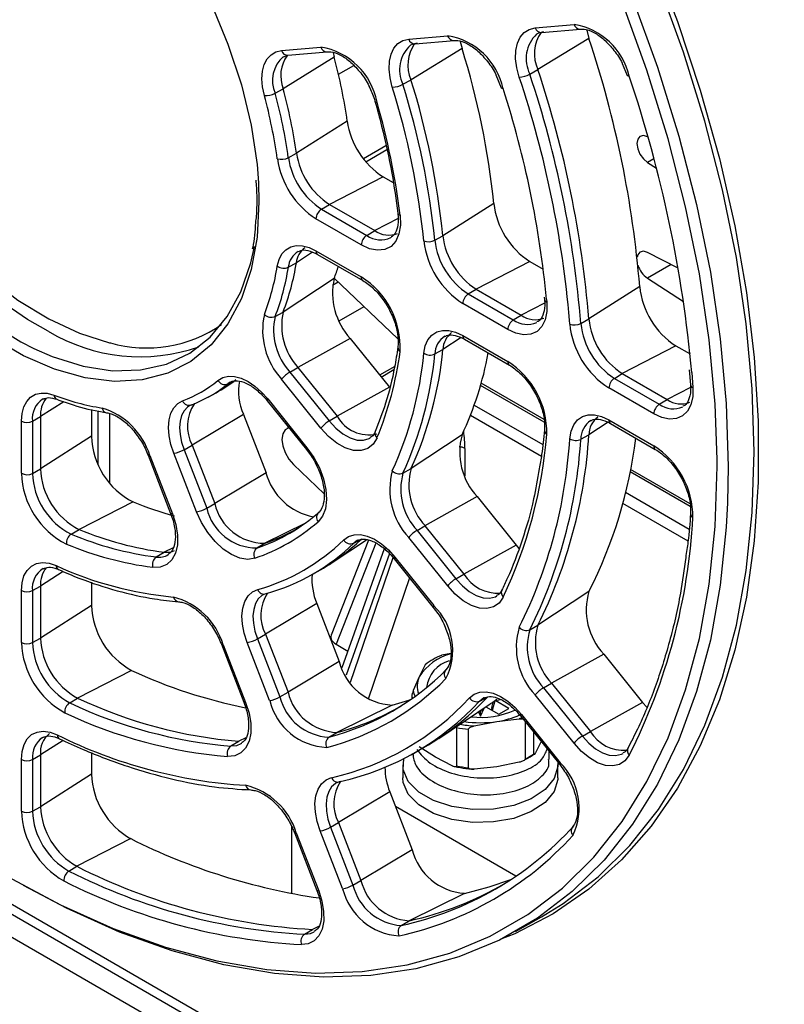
# Paper-space layout 'Sheet1' of a CAD drawing. Header units: millimetres. Extents: x -1 to 420, y -14 to 297.
# Tile 69 of 110: x 276 to 286, y 168 to 180. Entities that reach past the tile are written whole.
import ezdxf

# ---------------------------------------------------------------- set-up
doc = ezdxf.new("R2010")
doc.units = ezdxf.units.MM

psp = doc.layouts.new('Sheet1')

# ---------------------------------------------------------------- linework, layer by layer
at = {"color": 7, "linetype": 'Continuous', "lineweight": 25}
for p, q in [((282.639, 179.956), (283.131, 180)), ((282.719, 179.898), (283.211, 179.942)), ((283.291, 179.929), (283.319, 179.823)), ((281.039, 179.813), (281.532, 179.857)), ((281.119, 179.755), (281.612, 179.799)), ((283.319, 179.823), (282.673, 179.43)), ((279.431, 179.67), (279.927, 179.714)), ((281.714, 179.696), (281.068, 179.302)), ((281.691, 179.786), (281.714, 179.696)), ((280.096, 179.585), (279.451, 179.188)), ((279.455, 179.59), (279.511, 179.611)), ((279.511, 179.611), (280.007, 179.655)), ((280.082, 179.644), (280.096, 179.585)), ((282.571, 179.372), (282.673, 179.43)), ((283.74, 179.507), (283.804, 179.356)), ((280.966, 179.244), (281.068, 179.302)), ((282.141, 179.365), (282.21, 179.199)), ((279.349, 179.13), (279.451, 179.188)), ((280.262, 178.777), (279.618, 178.372)), ((284.065, 178.577), (284.059, 178.58)), ((280.75, 178.467), (280.466, 178.303)), ((279.516, 178.315), (279.618, 178.372)), ((284.059, 178.254), (284.172, 178.181)), ((280.715, 178.075), (280.036, 177.724)), ((280.715, 178.075), (280.843, 178)), ((279.936, 177.664), (280.036, 177.724)), ((280.036, 177.724), (280.609, 177.393)), ((282.115, 177.736), (281.471, 177.328)), ((279.936, 177.664), (280.509, 177.333)), ((280.439, 177.212), (279.866, 177.542)), ((280.509, 177.333), (280.609, 177.393)), ((280.814, 177.306), (280.82, 177.31)), ((281.369, 177.271), (281.471, 177.328)), ((279.866, 177.138), (280.439, 176.807)), ((279.887, 177.092), (280.46, 176.761)), ((284.447, 176.919), (284.059, 177.117)), ((279.516, 176.93), (279.618, 176.987)), ((282.572, 177.003), (281.893, 176.652)), ((282.572, 177.003), (282.742, 176.904)), ((280.096, 176.789), (279.451, 176.364)), ((280.098, 176.794), (280.901, 176.023)), ((283.962, 176.685), (283.318, 176.276)), ((284.059, 176.791), (284.516, 176.497)), ((281.793, 176.592), (281.893, 176.652)), ((281.793, 176.592), (282.362, 176.264)), ((281.893, 176.652), (282.462, 176.323)), ((282.292, 176.142), (281.723, 176.47)), ((282.754, 176.552), (282.757, 176.523)), ((282.757, 176.523), (282.757, 176.524)), ((279.349, 176.308), (279.451, 176.364)), ((280.16, 176.251), (280.475, 176.433)), ((282.362, 176.264), (282.462, 176.323)), ((283.216, 176.219), (283.318, 176.276)), ((281.723, 176.066), (282.292, 175.738)), ((280.298, 176.029), (279.637, 175.663)), ((280.298, 176.029), (280.794, 175.412)), ((281.744, 176.02), (282.313, 175.692)), ((284.42, 175.936), (283.741, 175.585)), ((284.42, 175.936), (284.598, 175.833)), ((281.369, 175.834), (281.471, 175.891)), ((279.536, 175.604), (279.637, 175.663)), ((279.536, 175.604), (280.032, 174.986)), ((279.637, 175.663), (280.133, 175.046)), ((280.862, 175.677), (280.67, 175.566)), ((283.641, 175.525), (283.741, 175.585)), ((283.741, 175.585), (284.308, 175.257)), ((284.589, 175.632), (284.605, 175.445)), ((278.724, 175.417), (278.827, 175.486)), ((278.779, 175.475), (278.75, 175.455)), ((279.927, 174.896), (279.431, 175.513)), ((282.752, 175.004), (281.956, 175.464)), ((283.641, 175.525), (284.208, 175.198)), ((278.501, 175.287), (278.602, 175.343)), ((280.794, 175.412), (280.133, 175.046)), ((284.139, 175.076), (283.571, 175.404)), ((276.418, 175.268), (276.408, 175.263)), ((278.294, 175.192), (278.269, 175.18)), ((279.249, 175.242), (279.745, 174.625)), ((279.256, 175.264), (279.752, 174.647)), ((284.208, 175.198), (284.308, 175.257)), ((265.276, 175.076), (285.344, 163.491)), ((277.024, 175.133), (277.024, 174.792)), ((278.947, 175.07), (278.299, 174.681)), ((278.947, 175.07), (279.234, 174.332)), ((276.139, 174.324), (276.139, 174.986)), ((276.279, 174.985), (276.381, 175.042)), ((276.279, 174.985), (276.279, 174.323)), ((276.381, 175.042), (276.381, 174.38)), ((280.032, 174.986), (280.133, 175.046)), ((283.571, 174.999), (284.139, 174.672)), ((283.592, 174.954), (284.159, 174.626)), ((279.521, 174.903), (279.498, 174.89)), ((277.024, 174.792), (276.381, 174.38)), ((281.714, 174.81), (281.068, 174.383)), ((283.216, 174.754), (283.318, 174.811)), ((278.353, 173.839), (278.067, 174.577)), ((278.197, 174.623), (278.299, 174.681)), ((278.197, 174.623), (278.484, 173.885)), ((278.299, 174.681), (278.586, 173.943)), ((279.745, 174.625), (279.803, 174.546)), ((266.005, 174.528), (327.439, 139.063)), ((277.741, 174.555), (278.027, 173.817)), ((277.763, 174.55), (278.05, 173.812)), ((265.807, 174.352), (327.241, 138.888)), ((276.279, 174.323), (276.381, 174.38)), ((279.234, 174.332), (278.586, 173.943)), ((279.581, 174.436), (279.968, 174.065)), ((280.966, 174.327), (281.068, 174.383)), ((284.598, 173.938), (283.846, 174.373)), ((277.552, 173.963), (276.868, 173.614)), ((281.906, 174.029), (281.245, 173.662)), ((281.906, 174.029), (282.399, 173.416)), ((278.484, 173.885), (278.586, 173.943)), ((276.768, 173.554), (276.868, 173.614)), ((281.144, 173.603), (281.245, 173.662)), ((281.144, 173.603), (281.637, 172.99)), ((281.245, 173.662), (281.738, 173.049)), ((280.532, 173.479), (280.06, 172.277)), ((280.072, 173.195), (280.506, 173.484)), ((280.343, 173.442), (280.445, 173.497)), ((280.393, 173.477), (280.343, 173.442)), ((281.532, 172.9), (281.039, 173.513)), ((277.845, 173.266), (277.945, 173.326)), ((279.118, 173.38), (279.217, 173.44)), ((280.729, 173.369), (280.194, 171.866)), ((282.399, 173.416), (281.738, 173.049)), ((282.399, 173.416), (282.434, 173.375)), ((280.857, 173.242), (281.35, 172.629)), ((280.864, 173.264), (281.357, 172.651)), ((279.785, 173.027), (279.886, 173.082)), ((277.024, 172.948), (277.024, 172.653)), ((281.637, 172.99), (281.738, 173.049)), ((276.139, 172.184), (276.139, 172.841)), ((276.279, 172.841), (276.381, 172.897)), ((276.279, 172.841), (276.279, 172.183)), ((276.381, 172.897), (276.381, 172.24)), ((283.319, 172.83), (282.673, 172.402)), ((279.24, 172.805), (279.197, 172.787)), ((277.024, 172.653), (276.381, 172.24)), ((279.876, 172.677), (279.228, 172.288)), ((279.876, 172.677), (280.16, 171.944)), ((281.35, 172.629), (281.407, 172.55)), ((282.571, 172.346), (282.673, 172.402)), ((276.279, 172.183), (276.381, 172.24)), ((279.126, 172.23), (279.228, 172.288)), ((279.126, 172.23), (279.41, 171.497)), ((279.228, 172.288), (279.512, 171.555)), ((278.669, 172.162), (278.954, 171.429)), ((278.692, 172.157), (278.976, 171.424)), ((279.28, 171.451), (278.995, 172.185)), ((280.121, 172.163), (280.269, 172.077)), ((281.575, 172.046), (281.455, 172.023)), ((283.506, 172.038), (282.845, 171.672)), ((283.506, 172.038), (283.998, 171.427)), ((277.533, 171.831), (276.85, 171.482)), ((280.16, 171.944), (279.512, 171.555)), ((281.249, 171.904), (281.173, 171.751)), ((281.173, 171.751), (281.097, 171.576)), ((282.744, 171.612), (282.845, 171.672)), ((282.744, 171.612), (283.236, 171.001)), ((282.845, 171.672), (283.337, 171.06)), ((276.75, 171.422), (276.85, 171.482)), ((279.41, 171.497), (279.512, 171.555)), ((281.077, 171.501), (281.077, 171.472)), ((281.937, 171.444), (282.038, 171.499)), ((282.138, 171.453), (282.2, 171.462)), ((283.131, 170.91), (282.639, 171.522)), ((280.829, 171.394), (280.129, 171.047)), ((281.419, 170.972), (282.071, 171.407)), ((281.946, 171.254), (281.993, 171.355)), ((282.016, 171.371), (282.179, 171.277)), ((282.09, 171.362), (282.109, 171.432)), ((282.129, 171.447), (282.093, 171.326)), ((282.307, 171.35), (282.134, 171.45)), ((282.179, 171.277), (282.307, 171.35)), ((283.998, 171.427), (283.337, 171.06)), ((283.998, 171.427), (284.05, 171.367)), ((281.921, 171.307), (281.946, 171.254)), ((281.946, 171.254), (281.946, 171.324)), ((282.153, 171.186), (282.437, 171.218)), ((282.457, 171.251), (282.949, 170.64)), ((282.464, 171.273), (282.956, 170.661)), ((281.643, 171.111), (281.643, 170.625)), ((281.794, 170.602), (281.794, 171.087)), ((281.869, 171.13), (282.153, 171.186)), ((282.512, 171.183), (282.512, 170.713)), ((276.62, 170.968), (276.621, 170.967)), ((280.03, 170.987), (280.129, 171.047)), ((282.622, 170.777), (282.622, 171.045)), ((283.236, 171.001), (283.337, 171.06)), ((278.789, 170.876), (278.888, 170.936)), ((278.921, 170.906), (278.929, 170.911)), ((281.38, 170.734), (281.172, 170.865)), ((282.719, 170.941), (282.642, 170.788)), ((276.139, 170.052), (276.139, 170.707)), ((276.279, 170.707), (276.381, 170.764)), ((276.279, 170.707), (276.279, 170.051)), ((276.381, 170.764), (276.381, 170.108)), ((277.024, 170.793), (277.024, 170.52)), ((281.068, 170.766), (281.17, 170.822)), ((281.588, 170.625), (281.38, 170.734)), ((282.816, 170.705), (282.816, 170.805)), ((280.966, 170.636), (280.966, 170.472)), ((282.153, 170.614), (281.869, 170.582)), ((282.437, 170.67), (282.153, 170.614)), ((282.926, 170.472), (282.926, 170.636)), ((282.949, 170.64), (283.006, 170.561)), ((277.024, 170.52), (276.381, 170.108)), ((280.174, 170.426), (280.118, 170.404)), ((279.041, 170.32), (279.043, 170.32)), ((280.8, 170.296), (280.151, 169.907)), ((280.8, 170.296), (281.083, 169.564)), ((276.279, 170.051), (276.381, 170.108)), ((282.396, 169.23), (280.872, 170.11)), ((280.05, 169.849), (280.151, 169.907)), ((280.05, 169.849), (280.334, 169.117)), ((280.151, 169.907), (280.435, 169.175)), ((279.593, 169.781), (279.877, 169.049)), ((279.616, 169.776), (279.9, 169.044)), ((280.203, 169.072), (279.919, 169.803)), ((277.522, 169.704), (276.84, 169.355)), ((281.083, 169.564), (280.435, 169.175)), ((276.74, 169.295), (276.84, 169.355)), ((280.334, 169.117), (280.435, 169.175)), ((281.743, 169.012), (281.044, 168.666)), ((280.945, 168.606), (281.044, 168.666)), ((282.392, 168.529), (282.72, 168.714)), ((279.721, 168.496), (279.821, 168.556))]:
    psp.add_line(p, q, dxfattribs=at)
at = {"color": 8, "linetype": 'Continuous', "lineweight": 25}
for p, q in [((280.151, 179.37), (280.344, 179.481)), ((280.496, 178.265), (280.761, 178.418)), ((284.141, 178.301), (284.059, 178.254)), ((279.139, 177.999), (279.145, 177.756)), ((280.906, 177.547), (280.609, 177.393)), ((279.82, 177.119), (279.618, 176.987)), ((284.359, 176.964), (284.059, 176.791)), ((280.074, 176.703), (280.148, 176.746)), ((282.758, 176.477), (282.462, 176.323)), ((282.783, 176.524), (282.786, 176.491)), ((283.076, 176.212), (283.073, 176.262)), ((281.703, 176.04), (281.471, 175.891)), ((280.69, 175.541), (280.852, 175.635)), ((284.62, 175.599), (284.634, 175.411)), ((278.75, 175.455), (278.786, 175.475)), ((282.753, 174.97), (281.948, 175.435)), ((284.605, 175.411), (284.308, 175.257)), ((276.675, 175.23), (276.381, 175.042)), ((277.111, 174.433), (277.111, 175.113)), ((277.252, 175.082), (277.252, 174.202)), ((281.869, 175.188), (282.736, 174.688)), ((282.717, 174.536), (281.819, 175.054)), ((283.562, 174.969), (283.318, 174.811)), ((281.749, 174.64), (281.749, 174.292)), ((284.941, 174.411), (284.941, 174.497)), ((284.6, 173.903), (283.84, 174.342)), ((283.782, 174.084), (284.587, 173.619)), ((284.573, 173.465), (283.746, 173.942)), ((279.723, 173.69), (279.217, 173.44)), ((278.058, 173.383), (277.945, 173.326)), ((280.622, 173.441), (280.121, 172.163)), ((280.794, 173.309), (280.246, 171.771)), ((280.303, 171.685), (280.841, 173.26)), ((276.669, 173.082), (276.381, 172.897)), ((281.049, 173.003), (280.525, 171.469)), ((281.99, 171.35), (281.99, 171.353)), ((278.979, 170.981), (278.888, 170.936)), ((276.667, 170.947), (276.381, 170.764)), ((279.56, 169.01), (279.56, 169.854)), ((279.899, 168.595), (279.821, 168.556))]:
    psp.add_line(p, q, dxfattribs=at)
at = {"color": 8, "linetype": 'Continuous', "lineweight": 25, "flags": 128}
for points in [[(276.742, 189.641), (277.382, 189.186), (278.047, 188.657), (278.701, 188.078), (279.34, 187.451), (279.96, 186.781), (280.558, 186.07), (281.131, 185.324), (281.675, 184.545), (282.188, 183.74), (282.667, 182.911), (283.108, 182.064), (283.51, 181.203), (283.87, 180.334), (284.186, 179.461), (284.456, 178.588), (284.68, 177.722), (284.855, 176.866), (284.981, 176.026), (285.057, 175.206), (285.082, 174.41), (285.073, 173.949)], [(272.942, 181.809), (272.93, 181.656), (272.93, 181.195), (272.981, 180.709), (273.082, 180.206), (273.231, 179.693), (273.427, 179.179), (273.665, 178.672), (273.943, 178.182), (274.254, 177.715), (274.595, 177.279), (274.96, 176.883), (275.342, 176.531), (275.735, 176.23), (276.134, 175.986), (276.296, 175.903)], [(276.479, 176.12), (276.218, 176.268), (275.822, 176.541), (275.434, 176.867), (275.06, 177.242), (274.707, 177.658), (274.38, 178.11), (274.085, 178.589), (273.827, 179.089), (273.61, 179.6), (273.437, 180.114), (273.312, 180.623), (273.235, 181.118), (273.21, 181.592)], [(280.612, 179.03), (280.613, 179.028), (280.618, 179.023), (280.626, 179.019), (280.638, 179.017)], [(279.145, 177.756), (279.12, 177.31), (279.045, 176.9), (278.922, 176.533), (278.752, 176.214), (278.538, 175.948), (278.283, 175.739), (277.992, 175.592), (277.669, 175.507), (277.318, 175.487), (276.947, 175.532), (276.56, 175.64), (276.164, 175.811), (275.764, 176.042), (275.405, 176.299)], [(279.256, 175.264), (279.25, 175.255), (279.248, 175.248), (279.248, 175.243), (279.249, 175.242)], [(278.269, 175.18), (278.241, 175.161), (278.198, 175.116), (278.166, 175.056), (278.147, 174.985), (278.14, 174.903), (278.147, 174.813), (278.166, 174.719), (278.197, 174.623)], [(280.032, 174.986), (280.116, 174.896), (280.205, 174.823), (280.297, 174.771), (280.386, 174.744), (280.468, 174.742), (280.54, 174.765), (280.55, 174.77)], [(279.752, 174.647), (279.747, 174.638), (279.744, 174.631), (279.744, 174.626), (279.745, 174.625)], [(277.763, 174.55), (277.753, 174.55), (277.746, 174.551), (277.741, 174.554), (277.741, 174.555)], [(275.004, 169.84), (275.293, 169.643), (275.964, 169.226), (276.635, 168.868), (277.302, 168.57), (277.961, 168.333), (278.61, 168.159), (279.244, 168.05), (279.859, 168.004), (280.452, 168.024), (281.021, 168.108), (281.561, 168.257), (282.07, 168.469), (282.545, 168.743), (282.983, 169.078), (283.381, 169.471), (283.738, 169.922), (284.052, 170.426), (284.32, 170.981), (284.542, 171.585), (284.716, 172.234), (284.841, 172.923), (284.916, 173.65), (284.941, 174.411)], [(278.05, 173.812), (278.039, 173.812), (278.032, 173.813), (278.028, 173.816), (278.027, 173.817)], [(280.857, 173.242), (280.856, 173.243), (280.856, 173.248), (280.859, 173.255), (280.864, 173.264)], [(281.637, 172.99), (281.718, 172.901), (281.805, 172.83), (281.894, 172.778), (281.982, 172.749), (282.063, 172.744), (282.135, 172.763), (282.153, 172.773)], [(279.197, 172.787), (279.183, 172.778), (279.135, 172.735), (279.1, 172.676), (279.078, 172.604), (279.069, 172.52), (279.074, 172.428), (279.093, 172.33), (279.126, 172.23)], [(281.35, 172.629), (281.349, 172.63), (281.349, 172.635), (281.351, 172.642), (281.357, 172.651)], [(278.669, 172.162), (278.67, 172.161), (278.674, 172.158), (278.681, 172.157), (278.692, 172.157)], [(278.954, 171.429), (278.954, 171.428), (278.959, 171.425), (278.966, 171.424), (278.976, 171.424)], [(282.472, 171.233), (282.466, 171.231), (282.437, 171.218)], [(282.457, 171.251), (282.457, 171.252), (282.456, 171.257), (282.459, 171.264), (282.464, 171.273)], [(283.236, 171.001), (283.316, 170.913), (283.402, 170.842), (283.49, 170.791), (283.576, 170.761), (283.657, 170.755), (283.729, 170.771), (283.751, 170.783)], [(278.789, 170.876), (278.866, 170.883), (278.921, 170.906)], [(282.949, 170.64), (282.948, 170.64), (282.948, 170.645), (282.951, 170.652), (282.956, 170.661)], [(280.118, 170.404), (280.114, 170.401), (280.064, 170.359), (280.027, 170.301), (280.003, 170.228), (279.993, 170.144), (279.998, 170.05), (280.017, 169.951), (280.05, 169.849)], [(279.616, 169.776), (279.605, 169.776), (279.598, 169.777), (279.594, 169.78), (279.593, 169.781)], [(279.9, 169.044), (279.889, 169.044), (279.882, 169.045), (279.878, 169.048), (279.877, 169.049)], [(279.721, 168.496), (279.796, 168.505), (279.845, 168.527)]]:
    psp.add_lwpolyline(points, dxfattribs=at)
at = {"color": 7, "linetype": 'Continuous', "lineweight": 25, "flags": 128}
for points in [[(284.941, 174.497), (284.916, 175.2), (284.841, 176.013), (284.716, 176.847), (284.542, 177.696), (284.32, 178.556), (284.052, 179.422), (283.738, 180.288), (283.381, 181.151), (282.983, 182.005), (282.545, 182.845), (282.07, 183.667), (281.561, 184.467), (281.021, 185.239), (280.452, 185.979), (279.859, 186.684), (279.244, 187.35), (278.61, 187.971), (277.961, 188.546), (277.302, 189.071), (276.635, 189.543), (276.606, 189.562)], [(274.903, 183.669), (274.981, 183.654), (275.368, 183.546), (275.764, 183.375), (276.164, 183.144), (276.56, 182.857), (276.947, 182.519), (277.318, 182.135), (277.669, 181.711), (277.992, 181.253), (278.283, 180.769), (278.538, 180.266), (278.752, 179.753), (278.922, 179.238), (279.045, 178.728), (279.12, 178.231), (279.139, 177.999)], [(273.445, 182.405), (273.407, 182.23), (273.357, 181.812), (273.357, 181.363), (273.407, 180.889), (273.505, 180.397), (273.651, 179.896), (273.842, 179.394), (274.075, 178.899), (274.346, 178.42), (274.65, 177.964), (274.983, 177.539), (275.339, 177.152), (275.712, 176.808), (276.096, 176.515), (276.486, 176.276), (276.873, 176.095), (277.252, 175.976), (277.266, 175.973)], [(284.107, 180.901), (284.439, 180.036), (284.727, 179.17), (284.969, 178.307), (285.165, 177.453), (285.313, 176.612), (285.411, 175.789), (285.461, 174.988), (285.461, 174.213), (285.411, 173.469), (285.313, 172.759), (285.165, 172.089), (284.969, 171.461), (284.727, 170.878), (284.439, 170.344), (284.107, 169.863), (283.733, 169.435), (283.319, 169.065), (282.867, 168.753), (282.38, 168.502), (282.206, 168.431)], [(282.72, 168.714), (282.995, 168.883), (283.436, 169.22), (283.838, 169.617), (284.198, 170.071), (284.515, 170.58), (284.785, 171.14), (285.009, 171.748), (285.184, 172.402), (285.31, 173.097), (285.386, 173.83), (285.411, 174.597), (285.386, 175.392), (285.31, 176.213), (285.184, 177.053), (285.009, 177.91), (284.785, 178.776), (284.515, 179.649), (284.198, 180.523)], [(282.437, 179.334), (282.406, 179.452), (282.392, 179.565), (282.395, 179.67), (282.414, 179.762), (282.45, 179.84), (282.5, 179.899), (282.564, 179.938), (282.639, 179.956)], [(280.831, 179.209), (280.803, 179.324), (280.791, 179.435), (280.795, 179.536), (280.816, 179.626), (280.852, 179.7), (280.902, 179.758), (280.965, 179.796), (281.039, 179.813)], [(282.744, 179.905), (282.68, 179.89), (282.657, 179.879)], [(281.144, 179.762), (281.081, 179.747), (281.061, 179.738)], [(279.213, 179.1), (279.19, 179.21), (279.183, 179.314), (279.19, 179.41), (279.212, 179.494), (279.249, 179.564), (279.299, 179.618), (279.36, 179.653), (279.431, 179.67)], [(283.828, 179.346), (283.817, 179.347), (283.81, 179.35), (283.805, 179.354), (283.804, 179.356)], [(282.234, 179.188), (282.223, 179.19), (282.215, 179.193), (282.21, 179.197), (282.209, 179.199)], [(284.059, 178.58), (284.008, 178.595), (283.964, 178.584), (283.936, 178.548), (283.926, 178.494), (283.936, 178.428), (283.964, 178.36), (284.008, 178.299), (284.059, 178.254)], [(280.93, 177.587), (280.935, 177.461), (280.916, 177.351), (280.876, 177.26), (280.816, 177.194), (280.738, 177.154), (280.646, 177.144), (280.545, 177.164), (280.439, 177.212)], [(276.296, 175.903), (276.53, 175.801), (276.919, 175.679), (277.293, 175.622), (277.647, 175.631), (277.973, 175.705), (278.269, 175.844), (278.527, 176.046), (278.744, 176.306), (278.917, 176.621), (279.043, 176.985), (279.089, 177.192)], [(279.377, 176.944), (279.399, 177.028), (279.435, 177.098), (279.485, 177.152), (279.546, 177.188), (279.617, 177.204), (279.696, 177.202), (279.78, 177.179), (279.866, 177.138)], [(284.059, 177.117), (284.008, 177.132), (283.964, 177.121), (283.936, 177.086), (283.928, 177.058)], [(282.786, 176.491), (282.786, 176.371), (282.765, 176.266), (282.723, 176.18), (282.662, 176.119), (282.584, 176.083), (282.494, 176.075), (282.396, 176.095), (282.292, 176.142)], [(281.23, 175.844), (281.248, 175.935), (281.282, 176.012), (281.331, 176.071), (281.393, 176.112), (281.465, 176.132), (281.546, 176.131), (281.633, 176.108), (281.723, 176.066)], [(278.626, 175.498), (278.687, 175.534), (278.758, 175.551), (278.837, 175.548), (278.92, 175.526), (279.007, 175.485), (279.093, 175.426), (279.177, 175.352), (279.256, 175.264)], [(276.139, 174.986), (276.147, 175.081), (276.169, 175.165), (276.206, 175.234), (276.256, 175.288), (276.317, 175.323), (276.389, 175.339), (276.467, 175.336), (276.551, 175.313)], [(284.634, 175.411), (284.632, 175.294), (284.608, 175.192), (284.565, 175.109), (284.504, 175.05), (284.427, 175.016), (284.338, 175.009), (284.241, 175.029), (284.139, 175.076)], [(278.067, 174.577), (278.03, 174.69), (278.008, 174.799), (278, 174.904), (278.008, 174.999), (278.031, 175.083), (278.067, 175.152), (278.117, 175.205), (278.179, 175.24)], [(283.076, 174.762), (283.093, 174.857), (283.126, 174.937), (283.174, 174.999), (283.236, 175.042), (283.309, 175.064), (283.391, 175.064), (283.479, 175.042), (283.571, 174.999)], [(279.524, 174.9), (279.522, 174.9), (279.476, 174.873), (279.446, 174.822), (279.436, 174.752), (279.446, 174.671), (279.476, 174.586), (279.522, 174.505), (279.581, 174.436)], [(280.638, 174.773), (280.588, 174.692), (280.52, 174.637), (280.436, 174.611), (280.339, 174.613), (280.236, 174.645), (280.129, 174.705), (280.025, 174.79), (279.927, 174.896)], [(279.752, 174.647), (279.838, 174.525), (279.909, 174.392), (279.961, 174.254), (279.992, 174.119), (280, 173.991), (279.986, 173.877), (279.949, 173.783), (279.892, 173.712)], [(285.073, 173.949), (285.057, 173.644), (284.981, 172.911), (284.855, 172.216), (284.68, 171.563), (284.456, 170.954), (284.186, 170.394), (283.87, 169.886), (283.51, 169.432), (283.108, 169.035), (282.667, 168.698), (282.188, 168.422), (281.675, 168.208), (281.131, 168.058), (280.558, 167.973), (279.96, 167.954), (279.34, 167.999), (278.701, 168.11), (278.047, 168.285), (277.382, 168.523), (276.71, 168.824), (276.164, 169.111)], [(279.093, 173.25), (279.003, 173.236), (278.903, 173.252), (278.797, 173.296), (278.691, 173.367), (278.589, 173.462), (278.496, 173.576), (278.416, 173.703), (278.353, 173.839)], [(278.05, 173.812), (278.093, 173.675), (278.114, 173.542), (278.113, 173.42), (278.089, 173.314), (278.043, 173.229), (277.978, 173.169), (277.896, 173.137), (277.802, 173.135)], [(280.217, 173.483), (280.277, 173.526), (280.349, 173.548), (280.429, 173.55), (280.515, 173.53), (280.605, 173.49), (280.695, 173.431), (280.782, 173.355), (280.864, 173.264)], [(277.945, 173.326), (278.025, 173.328), (278.078, 173.346)], [(276.139, 172.841), (276.147, 172.94), (276.171, 173.027), (276.211, 173.097), (276.265, 173.15), (276.33, 173.183), (276.406, 173.196), (276.49, 173.187), (276.578, 173.158)], [(278.995, 172.185), (278.957, 172.301), (278.935, 172.415), (278.929, 172.522), (278.939, 172.62), (278.965, 172.704), (279.006, 172.773), (279.062, 172.824), (279.129, 172.854)], [(282.234, 172.758), (282.182, 172.684), (282.113, 172.635), (282.029, 172.613), (281.934, 172.619), (281.832, 172.653), (281.729, 172.713), (281.627, 172.796), (281.532, 172.9)], [(280.829, 171.394), (281.041, 171.457), (281.07, 171.467)], [(281.809, 171.484), (281.869, 171.53), (281.94, 171.556), (282.021, 171.56), (282.109, 171.542), (282.2, 171.502), (282.292, 171.443), (282.381, 171.366), (282.464, 171.273)], [(281.992, 171.486), (281.988, 171.484), (281.937, 171.444)], [(282.153, 171.464), (282.103, 171.428), (282.071, 171.407)], [(278.976, 171.424), (279.019, 171.29), (279.04, 171.16), (279.04, 171.04), (279.019, 170.935), (278.976, 170.85), (278.915, 170.788), (278.838, 170.753), (278.748, 170.745)], [(276.139, 170.707), (276.147, 170.808), (276.173, 170.896), (276.214, 170.967), (276.269, 171.02), (276.337, 171.052), (276.416, 171.062), (276.502, 171.05), (276.592, 171.017)], [(283.828, 170.759), (283.775, 170.689), (283.705, 170.643), (283.622, 170.623), (283.528, 170.631), (283.427, 170.665), (283.325, 170.725), (283.225, 170.808), (283.131, 170.91)], [(282.924, 170.67), (282.925, 170.616), (282.88, 170.465), (282.765, 170.325), (282.59, 170.209), (282.367, 170.125), (282.112, 170.078), (281.846, 170.073), (281.586, 170.109), (281.354, 170.185), (281.165, 170.294), (281.034, 170.428), (280.971, 170.578), (280.976, 170.717)], [(279.919, 169.803), (279.881, 169.922), (279.858, 170.038), (279.853, 170.147), (279.864, 170.246), (279.892, 170.33), (279.936, 170.399), (279.994, 170.448), (280.064, 170.476)], [(282.926, 170.472), (282.925, 170.453), (282.88, 170.301), (282.765, 170.162), (282.59, 170.046), (282.367, 169.961), (282.112, 169.915), (281.846, 169.91), (281.586, 169.946), (281.354, 170.022), (281.165, 170.131), (281.034, 170.265), (280.971, 170.415), (280.966, 170.472)], [(281.743, 169.012), (282.058, 169.094), (282.333, 169.187)], [(279.9, 169.044), (279.942, 168.912), (279.963, 168.784), (279.964, 168.665), (279.944, 168.561), (279.903, 168.476), (279.844, 168.413), (279.769, 168.376), (279.682, 168.365)]]:
    psp.add_lwpolyline(points, dxfattribs=at)
at = {"color": 8, "linetype": 'Continuous', "lineweight": 25}
for centre, radius, start, end in [((282.719, 179.981), 0.0829, 196.9329, 270.1896), ((283.21, 180.025), 0.0829, 196.9315, 270.1905), ((281.118, 179.838), 0.0829, 196.9328, 270.1894), ((281.611, 179.882), 0.0829, 196.9315, 270.1903), ((282.96, 179.567), 0.435, 134.119, 206.6173), ((280.004, 179.735), 0.0802, 195.4454, 271.6768), ((281.347, 179.427), 0.423, 132.6172, 205.6173), ((279.721, 179.291), 0.405, 131.3383, 203.3661), ((279.508, 179.691), 0.0802, 195.4443, 271.6778), ((280.94, 177.625), 0.0395, 193.4287, 255.5718), ((280.684, 177.573), 0.297, 233.7685, 295.872), ((279.774, 176.908), 0.259, 120.8406, 174.9439), ((279.914, 177.132), 0.048, 172.814, 235.8749), ((280.487, 176.801), 0.0481, 172.8502, 235.8182), ((282.799, 176.531), 0.0427, 191.4186, 252.4041), ((277.723, 177.567), 1.658, 253.9802, 304.8831), ((282.538, 176.507), 0.3, 234.0569, 294.1959), ((281.772, 176.061), 0.0494, 173.7635, 234.9254), ((281.641, 175.827), 0.272, 122.1641, 178.594), ((280.963, 175.916), 0.0607, 177.8787, 237.9315), ((282.341, 175.732), 0.0494, 173.7804, 234.6788), ((284.648, 175.452), 0.0443, 190.0473, 250.7809), ((276.578, 175.015), 0.301, 124.5958, 185.7662), ((276.612, 175.315), 0.0607, 182.3338, 245.2741), ((284.385, 175.441), 0.301, 234.1278, 294.2382), ((277.233, 175.162), 0.073, 190.3005, 256.2676), ((283.495, 174.756), 0.279, 122.9998, 180.3791), ((283.619, 174.993), 0.048, 172.814, 235.8749), ((280.686, 174.828), 0.0741, 160.9147, 228.8879), ((282.815, 174.868), 0.0572, 178.998, 240.2562), ((281.681, 174.508), 0.149, 62.6174, 91.52), ((284.186, 174.666), 0.0481, 172.8502, 235.8182), ((284.66, 173.814), 0.0554, 180.4129, 241.5297), ((277.881, 173.485), 0.222, 260.7743, 301.4792), ((276.574, 172.872), 0.297, 122.8767, 186.0999), ((276.635, 173.157), 0.0567, 179.5278, 242.1439), ((282.287, 172.815), 0.0768, 157.9551, 227.1375), ((278.14, 172.776), 0.0765, 192.5275, 260.0166), ((281.403, 171.625), 0.31, 189.1096, 203.4424), ((281.941, 172.541), 1.413, 259.6472, 267.0562), ((276.575, 170.738), 0.297, 123.5847, 186.1354), ((276.647, 171.015), 0.0546, 178.0078, 240.5798), ((283.883, 170.816), 0.0782, 156.1453, 226.2018), ((279.052, 170.397), 0.0782, 193.647, 262.0166)]:
    psp.add_arc(centre, radius, start, end, dxfattribs=at)
at = {"color": 7, "linetype": 'Continuous', "lineweight": 25}
for centre, radius, start, end in [((282.994, 179.155), 0.856, 12.8805, 80.782), ((281.391, 179.007), 0.862, 12.1324, 80.6156), ((283.1, 179.629), 0.471, 144.7983, 205.0417), ((270.702, 175.606), 13.303, 4.65, 18.4794), ((279.781, 178.854), 0.873, 10.7733, 80.328), ((281.489, 179.489), 0.461, 144.364, 203.9242), ((272.254, 176.739), 9.911, 5.7705, 17.3588), ((279.865, 179.351), 0.445, 144.2644, 201.5851), ((273.811, 177.878), 6.513, 7.9367, 15.1928), ((269.993, 175.192), 13.369, 4.65, 18.4793), ((271.545, 176.325), 9.977, 5.7707, 17.3587), ((282.427, 179.627), 0.293, 271.9803, 299.4193), ((269.858, 175.132), 13.263, 4.8853, 18.4717), ((269.894, 175.135), 13.366, 4.65, 18.4793), ((268.458, 174.144), 16.227, 5.1443, 18.6983), ((273.102, 177.464), 6.579, 7.9368, 15.1927), ((280.832, 179.482), 0.273, 269.8695, 299.3176), ((271.437, 176.273), 9.842, 5.7705, 17.3588), ((271.446, 176.268), 9.974, 5.7707, 17.3586), ((270.093, 175.298), 12.749, 5.5213, 17.7677), ((279.231, 179.343), 0.243, 265.8614, 299.0886), ((272.995, 177.411), 6.443, 7.9362, 15.193), ((273.004, 177.407), 6.575, 7.9364, 15.1929), ((271.664, 176.436), 9.338, 7.0815, 16.0479), ((281.267, 178.928), 1.017, 188.5519, 237.0965), ((279.43, 178.477), 0.183, 253.232, 298.0424), ((280.448, 178.455), 0.942, 188.5524, 237.0961), ((280.546, 178.512), 0.938, 188.552, 237.0964), ((280.463, 178.464), 1.098, 188.5522, 237.0963), ((283.121, 177.854), 1.013, 186.6895, 237.1547), ((280.02, 177.535), 0.154, 123.2303, 177.3468), ((280.593, 177.204), 0.154, 123.2303, 177.3468), ((280.786, 177.638), 0.302, 234.1589, 291.7138), ((282.4, 177.437), 0.935, 186.6892, 237.1548), ((281.289, 177.424), 0.172, 249.7352, 297.6585), ((282.317, 177.39), 1.094, 186.6895, 237.1546), ((282.302, 177.381), 0.939, 186.6892, 237.1548), ((279.88, 176.962), 0.264, 126.0889, 174.6112), ((276.413, 177.411), 3, 338.9575, 351.0449), ((279.458, 177.053), 0.135, 233.1614, 295.3772), ((276.592, 177.464), 3.063, 338.958, 351.044), ((277.572, 177.775), 2.71, 338.661, 342.0513), ((284.242, 177.051), 0.318, 197.2211, 234.9261), ((276.492, 177.407), 3.062, 338.9577, 351.0446), ((280.927, 176.603), 0.851, 167.3485, 222.3619), ((279.883, 175.918), 1.049, 357.0963, 57.9689), ((284.967, 176.785), 1.011, 185.7171, 237.1978), ((281.877, 176.463), 0.154, 123.2303, 177.3468), ((280.11, 176.133), 0.919, 167.3487, 222.3616), ((279.3, 176.418), 0.121, 223.9926, 293.9888), ((280.217, 176.192), 0.785, 167.3486, 222.3616), ((282.639, 176.57), 0.303, 234.3018, 291.5708), ((280.118, 176.135), 0.788, 167.3488, 222.3615), ((282.446, 176.135), 0.154, 123.2303, 177.3468), ((283.139, 176.367), 0.167, 247.9784, 297.4512), ((284.162, 176.321), 1.092, 185.7171, 237.1978), ((284.148, 176.312), 0.936, 185.7172, 237.1977), ((284.246, 176.369), 0.932, 185.7172, 237.1977), ((277.642, 178.057), 2.259, 239.019, 289.1591), ((281.748, 175.882), 0.276, 126.8568, 178.2578), ((276.616, 176.435), 4.352, 337.5356, 352.4666), ((276.655, 176.273), 4.595, 335.3578, 354.6445), ((276.734, 176.268), 4.656, 335.3581, 354.6442), ((276.834, 176.325), 4.658, 335.358, 354.6442), ((281.308, 175.96), 0.141, 236.0815, 295.8195), ((277.797, 176.638), 4.322, 334.9829, 349.4377), ((281.727, 174.842), 1.059, 358.7312, 57.7682), ((279.728, 175.275), 0.381, 120.3189, 141.2329), ((277.592, 176.772), 1.641, 290.9611, 309.0497), ((277.695, 176.755), 1.674, 290.961, 309.0495), ((277.795, 176.812), 1.676, 298.7838, 309.0486), ((278.712, 175.546), 0.0983, 208.7873, 292.5087), ((279.607, 175.359), 0.72, 169.4474, 203.637), ((283.725, 175.396), 0.154, 123.2303, 177.3468), ((276.719, 175.063), 0.339, 141.7732, 183.6732), ((277.628, 178.112), 2.999, 248.9597, 261.0487), ((278.26, 175.272), 0.0869, 201.1777, 292.767), ((278.752, 174.918), 0.512, 145.8856, 207.6427), ((284.293, 175.069), 0.154, 123.2303, 177.3468), ((284.486, 175.505), 0.304, 234.3812, 291.4915), ((276.888, 174.272), 0.919, 17.6365, 72.6548), ((276.21, 175.122), 0.154, 242.6581, 296.7651), ((280.225, 174.657), 0.381, 120.3205, 141.2291), ((280.535, 175.272), 0.461, 209.4372, 282.3905), ((283.602, 174.811), 0.283, 127.2883, 180.0541), ((276.859, 175.302), 5.947, 334.6714, 355.3309), ((277.995, 174.827), 0.971, 182.0306, 242.9043), ((282.51, 174.592), 0.826, 164.6758, 222.9746), ((276.898, 175.139), 6.19, 333.4994, 356.5028), ((276.977, 175.135), 6.251, 333.4995, 356.5028), ((277.077, 175.192), 6.253, 333.4994, 356.5028), ((283.153, 174.883), 0.144, 237.6261, 296.0499), ((278.087, 175.488), 5.869, 333.0654, 352.9573), ((278.008, 174.955), 0.382, 278.7776, 299.675), ((283.57, 173.772), 1.064, 359.6165, 57.6702), ((277.187, 174.361), 1.049, 182.0304, 242.9044), ((276.21, 174.461), 0.154, 242.6581, 296.7651), ((277.178, 174.355), 0.9, 182.0304, 242.9043), ((277.276, 174.412), 0.896, 182.0304, 242.9044), ((279.982, 174.535), 0.776, 195.1871, 258.9654), ((281.692, 174.121), 0.892, 164.6758, 222.9746), ((280.919, 174.434), 0.117, 221.4284, 293.6313), ((281.704, 174.125), 0.765, 164.6754, 222.9749), ((281.803, 174.182), 0.762, 164.6757, 222.9747), ((279.348, 178.385), 4.773, 247.8983, 254.5458), ((278.295, 174.216), 0.382, 278.7763, 299.6749), ((279.118, 174.031), 0.651, 192.9497, 270.0004), ((279.217, 174.088), 0.648, 192.9494, 270.0006), ((278.359, 175.605), 2.352, 288.8462, 311.1647), ((279.958, 173.767), 0.0856, 127.1295, 219.7125), ((278.322, 175.508), 2.385, 288.8461, 311.1645), ((277.103, 174.172), 7.542, 333.0956, 356.9067), ((278.507, 177.577), 4.288, 247.5373, 262.4712), ((278.454, 175.673), 2.36, 288.8619, 299.7752), ((281.336, 173.274), 0.381, 120.3191, 141.2304), ((276.846, 173.441), 0.137, 124.4451, 185.6986), ((278.407, 177.518), 4.289, 247.5374, 262.4711), ((278.447, 175.291), 2.53, 285.6242, 314.3865), ((278.646, 175.336), 2.572, 298.8202, 314.3757), ((280.304, 173.535), 0.102, 211.0975, 292.6005), ((278.372, 177.448), 4.35, 247.5373, 262.4712), ((279.179, 173.301), 0.0997, 127.4566, 210.305), ((278.55, 175.274), 2.564, 285.6241, 314.3867), ((277.915, 173.17), 0.119, 126.1507, 197.0319), ((276.714, 172.92), 0.334, 140.3143, 183.9443), ((278.493, 177.333), 4.594, 245.3594, 264.6491), ((280.587, 172.977), 0.772, 174.9882, 202.8648), ((281.829, 172.661), 0.381, 120.3172, 141.2342), ((282.162, 173.304), 0.495, 211.0039, 274.3434), ((276.21, 172.978), 0.154, 242.6581, 296.7651), ((279.208, 172.881), 0.0835, 198.9333, 293.0406), ((284.098, 172.596), 0.813, 163.2565, 223.3178), ((277.839, 171.896), 0.892, 17.0235, 75.3279), ((279.68, 172.527), 0.512, 146.663, 207.7897), ((278.004, 172.691), 0.98, 182.2315, 241.2692), ((280.817, 172.087), 0.78, 332.6026, 46.2485), ((283.278, 172.124), 0.878, 163.2563, 223.3179), ((282.525, 172.451), 0.115, 220.1309, 293.4613), ((283.292, 172.129), 0.753, 163.256, 223.3181), ((283.391, 172.186), 0.75, 163.2563, 223.318), ((277.285, 172.275), 0.905, 182.2315, 241.2692), ((278.937, 172.562), 0.382, 278.7735, 299.6776), ((277.197, 172.225), 1.059, 182.2313, 241.2693), ((276.21, 172.321), 0.154, 242.6581, 296.7651), ((277.187, 172.219), 0.908, 182.2313, 241.2692), ((281.733, 171.398), 0.662, 103.8151, 147.7679), ((281.748, 171.277), 0.801, 111.4782, 128.5164), ((281.66, 171.571), 0.397, 105.6864, 173.4214), ((280.22, 177.624), 6.386, 245.1125, 258.7588), ((279.211, 174.129), 3.246, 284.6132, 315.3976), ((280.862, 172.115), 0.722, 193.7482, 267.4034), ((281.572, 171.783), 0.0829, 126.8892, 221.4969), ((279.175, 174.031), 3.28, 284.6131, 315.3976), ((281.422, 171.632), 0.276, 154.3657, 200.5985), ((282.937, 171.283), 0.381, 120.3194, 141.2302), ((279.366, 176.799), 5.882, 244.6724, 265.336), ((279.221, 171.828), 0.382, 278.7753, 299.6768), ((280.06, 171.656), 0.669, 193.748, 267.4037), ((280.159, 171.713), 0.666, 193.7479, 267.4037), ((279.3, 173.814), 3.425, 282.8937, 317.1171), ((281.392, 171.597), 0.329, 196.8415, 201.1889), ((279.493, 173.865), 3.475, 298.8515, 317.0966), ((281.897, 171.539), 0.103, 212.3019, 292.6715), ((276.829, 171.305), 0.142, 124.0941, 183.3529), ((279.267, 176.74), 5.884, 244.6725, 265.336), ((280.038, 171.637), 0.78, 193.7482, 267.4034), ((279.306, 174.2), 3.259, 284.6298, 300.137), ((279.402, 173.797), 3.459, 282.8938, 317.1169), ((281.949, 172.302), 1.064, 263.502, 294.0229), ((279.231, 176.67), 5.945, 244.6725, 265.336), ((281.998, 172.26), 1.086, 278.2022, 294.2884), ((281.936, 172.505), 1.425, 258.1253, 264.2894), ((281.946, 172.537), 1.367, 261.2944, 278.709), ((276.683, 170.794), 0.304, 128.4302, 185.6985), ((279.353, 176.555), 6.188, 243.5003, 266.5081), ((280.092, 170.906), 0.102, 127.3693, 208.4598), ((283.428, 170.672), 0.381, 120.3191, 141.2323), ((283.762, 171.317), 0.497, 211.1461, 274.1619), ((278.858, 170.783), 0.116, 126.4277, 199.0551), ((276.21, 170.844), 0.154, 242.6581, 296.7651), ((282.153, 171.462), 0.831, 295.579, 304.4156), ((282.174, 171.372), 0.749, 297.5069, 307.1134), ((281.574, 170.611), 0.836, 180.26, 202.1213), ((281.937, 171.951), 1.371, 255.262, 267.1527), ((281.936, 172.019), 1.425, 258.1253, 264.2894), ((282.404, 170.093), 0.792, 333.9935, 45.8334), ((278.009, 170.56), 0.985, 182.3296, 240.3837), ((280.142, 170.501), 0.0817, 197.7751, 293.2217), ((278.775, 169.524), 0.878, 16.6799, 76.7478), ((280.602, 170.146), 0.51, 146.6367, 207.9255), ((277.289, 170.145), 0.909, 182.3296, 240.3837), ((277.202, 170.095), 1.064, 182.3295, 240.3837), ((276.21, 170.189), 0.154, 242.6581, 296.7651), ((277.191, 170.088), 0.913, 182.3296, 240.3837), ((279.861, 170.18), 0.382, 278.7763, 299.6749), ((280.062, 172.654), 4.144, 282.3033, 317.7074), ((283.176, 169.801), 0.0814, 126.7279, 222.478), ((280.026, 172.557), 4.178, 282.3033, 317.7074), ((281.038, 176.714), 7.842, 243.3617, 261.7166), ((281.794, 169.744), 0.733, 194.1635, 266.0121), ((280.223, 176.023), 7.477, 243.0965, 266.912), ((276.82, 169.175), 0.144, 123.8956, 182.0389), ((280.124, 175.964), 7.479, 243.0965, 266.912), ((280.088, 175.894), 7.54, 243.0965, 266.912), ((280.145, 169.449), 0.382, 278.7778, 299.6733), ((280.992, 169.283), 0.679, 194.1634, 266.0121), ((281.091, 169.341), 0.677, 194.1633, 266.0123), ((280.155, 172.736), 4.166, 282.3301, 300.3276), ((280.971, 169.265), 0.792, 194.1635, 266.012), ((281.008, 168.523), 0.104, 127.3067, 207.4359), ((279.789, 168.404), 0.114, 126.5668, 200.1535)]:
    psp.add_arc(centre, radius, start, end, dxfattribs=at)
at = {"color": 8, "linetype": 'Continuous', "lineweight": 25}
psp.add_ellipse((281.537, 174.76), major_axis=(-0.051, 0.571), ratio=0.360676, start_param=4.467673, end_param=4.846157, dxfattribs=at)
at = {"color": 7, "linetype": 'Continuous', "lineweight": 25}
for centre, major_axis, ratio, start_param, end_param in [((280.262, 172.244), (0.207, -0.011), 0.573368, 2.953361, 3.987015), ((281.891, 171.004), (0.097, 0.543), 0.054478, 5.314649, 5.397538), ((282.115, 170.874), (0.025, 0.583), 0.141601, 0.585556, 0.674334)]:
    psp.add_ellipse(centre, major_axis=major_axis, ratio=ratio, start_param=start_param, end_param=end_param, dxfattribs=at)
for points, knots in [([(283.211, 179.942), (283.226, 179.942), (283.273, 179.943), (283.377, 179.909), (283.513, 179.815), (283.637, 179.677), (283.715, 179.567), (283.74, 179.508), (283.74, 179.507)], [0, 0, 0, 0, 0.109842, 0.336968, 0.556997, 0.776606, 0.997938, 1, 1, 1, 1]), ([(281.612, 179.799), (281.627, 179.799), (281.674, 179.8), (281.778, 179.766), (281.914, 179.672), (282.038, 179.534), (282.116, 179.424), (282.141, 179.365), (282.141, 179.365)], [0, 0, 0, 0, 0.10995, 0.337296, 0.557545, 0.777371, 0.998921, 1, 1, 1, 1]), ([(280.007, 179.655), (280.022, 179.655), (280.069, 179.657), (280.173, 179.622), (280.309, 179.528), (280.433, 179.391), (280.511, 179.281), (280.536, 179.222), (280.536, 179.221)], [0, 0, 0, 0, 0.109955, 0.337313, 0.557572, 0.777408, 0.998969, 1, 1, 1, 1]), ([(280.536, 179.221), (280.562, 179.166), (280.591, 179.102), (280.61, 179.038), (280.612, 179.03)], [0, 0, 0, 0, 0.872842, 1, 1, 1, 1]), ([(280.612, 179.03), (280.641, 178.925), (280.725, 178.618), (280.828, 178.143), (280.879, 177.783), (280.902, 177.615)], [0, 0, 0, 0, 0.21983, 0.638325, 1, 1, 1, 1]), ([(279.105, 178.031), (279.11, 177.967), (279.116, 177.888), (279.116, 177.812), (279.116, 177.797)], [0, 0, 0, 0, 0.8010496, 1, 1, 1, 1]), ([(279.116, 177.797), (279.116, 177.723), (279.116, 177.618), (279.104, 177.522), (279.1, 177.494)], [0, 0, 0, 0, 0.711744, 1, 1, 1, 1]), ([(280.902, 177.615), (280.904, 177.588), (280.911, 177.509), (280.892, 177.403), (280.856, 177.333), (280.825, 177.318), (280.815, 177.313)], [0, 0, 0, 0, 0.175919, 0.512132, 0.848084, 1, 1, 1, 1]), ([(279.1, 177.494), (279.094, 177.386), (279.087, 177.268), (279.061, 177.166), (279.059, 177.157)], [0, 0, 0, 0, 0.915771, 1, 1, 1, 1]), ([(279.643, 177.125), (279.652, 177.131), (279.681, 177.151), (279.761, 177.15), (279.844, 177.112), (279.887, 177.092)], [0, 0, 0, 0, 0.194827, 0.586816, 1, 1, 1, 1]), ([(280.46, 176.761), (280.482, 176.747), (280.548, 176.706), (280.657, 176.601), (280.772, 176.444), (280.857, 176.266), (280.904, 176.092), (280.909, 175.979), (280.903, 175.929), (280.902, 175.92)], [0, 0, 0, 0, 0.090232, 0.265762, 0.443185, 0.621473, 0.79899, 0.964722, 1, 1, 1, 1]), ([(282.757, 176.523), (282.759, 176.496), (282.763, 176.42), (282.739, 176.318), (282.702, 176.255), (282.67, 176.242), (282.66, 176.238)], [0, 0, 0, 0, 0.176902, 0.514963, 0.85395, 1, 1, 1, 1]), ([(281.498, 176.053), (281.504, 176.058), (281.528, 176.077), (281.596, 176.078), (281.682, 176.054), (281.733, 176.026), (281.744, 176.02)], [0, 0, 0, 0, 0.119704, 0.517082, 0.895626, 1, 1, 1, 1]), ([(280.902, 175.92), (280.889, 175.835), (280.85, 175.588), (280.76, 175.225), (280.662, 174.97), (280.616, 174.853)], [0, 0, 0, 0, 0.219895, 0.638915, 1, 1, 1, 1]), ([(282.313, 175.692), (282.335, 175.678), (282.401, 175.636), (282.51, 175.532), (282.625, 175.374), (282.71, 175.197), (282.76, 175.017), (282.758, 174.918), (282.757, 174.869)], [0, 0, 0, 0, 0.092546, 0.27257, 0.454534, 0.637387, 0.819451, 1, 1, 1, 1]), ([(278.78, 175.474), (278.783, 175.476), (278.807, 175.491), (278.866, 175.499), (278.98, 175.471), (279.108, 175.392), (279.199, 175.303), (279.243, 175.25), (279.249, 175.242)], [0, 0, 0, 0, 0.040342, 0.277304, 0.500031, 0.738278, 0.963857, 1, 1, 1, 1]), ([(284.605, 175.445), (284.606, 175.419), (284.608, 175.343), (284.582, 175.245), (284.546, 175.186), (284.515, 175.175), (284.507, 175.172)], [0, 0, 0, 0, 0.181901, 0.529569, 0.878989, 1, 1, 1, 1]), ([(276.417, 175.263), (276.438, 175.272), (276.48, 175.291), (276.551, 175.27), (276.587, 175.26)], [0, 0, 0, 0, 0.497236, 1, 1, 1, 1]), ([(276.587, 175.26), (276.656, 175.235), (276.851, 175.166), (277.061, 175.116), (277.199, 175.094), (277.217, 175.091)], [0, 0, 0, 0, 0.326521, 0.911647, 1, 1, 1, 1]), ([(277.217, 175.091), (277.236, 175.087), (277.291, 175.076), (277.401, 175.017), (277.534, 174.902), (277.608, 174.797), (277.645, 174.744)], [0, 0, 0, 0, 0.143736, 0.42884, 0.713972, 1, 1, 1, 1]), ([(283.344, 174.987), (283.348, 174.99), (283.371, 175.01), (283.434, 175.012), (283.522, 174.991), (283.577, 174.961), (283.592, 174.954)], [0, 0, 0, 0, 0.084064, 0.48512, 0.862146, 1, 1, 1, 1]), ([(280.616, 174.853), (280.609, 174.838), (280.591, 174.799), (280.564, 174.783), (280.548, 174.773)], [0, 0, 0, 0, 0.3911793, 1, 1, 1, 1]), ([(282.757, 174.869), (282.747, 174.765), (282.73, 174.597), (282.7, 174.441), (282.688, 174.382)], [0, 0, 0, 0, 0.621539, 1, 1, 1, 1]), ([(277.645, 174.744), (277.645, 174.744), (277.682, 174.695), (277.712, 174.627), (277.738, 174.563), (277.741, 174.555)], [0, 0, 0, 0, 0.002335, 0.874383, 1, 1, 1, 1]), ([(284.159, 174.626), (284.182, 174.612), (284.247, 174.57), (284.357, 174.466), (284.471, 174.308), (284.556, 174.131), (284.605, 173.956), (284.605, 173.86), (284.605, 173.813)], [0, 0, 0, 0, 0.093843, 0.276395, 0.460915, 0.646335, 0.830953, 1, 1, 1, 1]), ([(279.803, 174.546), (279.803, 174.546), (279.841, 174.494), (279.901, 174.374), (279.961, 174.196), (279.978, 174.032), (279.955, 173.904), (279.921, 173.849), (279.9, 173.83), (279.897, 173.828)], [0, 0, 0, 0, 0.001193, 0.198412, 0.395725, 0.590659, 0.782248, 0.975633, 1, 1, 1, 1]), ([(282.688, 174.382), (282.667, 174.253), (282.614, 173.936), (282.479, 173.472), (282.336, 173.094), (282.239, 172.894), (282.215, 172.843)], [0, 0, 0, 0, 0.225525, 0.557206, 0.88906, 1, 1, 1, 1]), ([(278.027, 173.817), (278.038, 173.786), (278.07, 173.698), (278.093, 173.555), (278.081, 173.417), (278.043, 173.33), (278.009, 173.308), (277.994, 173.299)], [0, 0, 0, 0, 0.123564, 0.361884, 0.597053, 0.830127, 1, 1, 1, 1]), ([(284.605, 173.813), (284.596, 173.694), (284.581, 173.505), (284.553, 173.326), (284.543, 173.26)], [0, 0, 0, 0, 0.631207, 1, 1, 1, 1]), ([(280.392, 173.475), (280.415, 173.484), (280.46, 173.501), (280.57, 173.477), (280.697, 173.406), (280.796, 173.315), (280.845, 173.256), (280.857, 173.242)], [0, 0, 0, 0, 0.233094, 0.459443, 0.701845, 0.930368, 1, 1, 1, 1]), ([(284.543, 173.26), (284.522, 173.109), (284.473, 172.739), (284.344, 172.192), (284.163, 171.616), (283.979, 171.173), (283.852, 170.928), (283.811, 170.847)], [0, 0, 0, 0, 0.16582, 0.405163, 0.644563, 0.884084, 1, 1, 1, 1]), ([(276.413, 173.118), (276.435, 173.127), (276.479, 173.145), (276.557, 173.129), (276.602, 173.11), (276.608, 173.107)], [0, 0, 0, 0, 0.466319, 0.925379, 1, 1, 1, 1]), ([(276.608, 173.107), (276.694, 173.07), (276.944, 172.964), (277.352, 172.831), (277.773, 172.737), (278.027, 172.711), (278.128, 172.7)], [0, 0, 0, 0, 0.16552, 0.479803, 0.794047, 1, 1, 1, 1]), ([(282.215, 172.843), (282.208, 172.83), (282.19, 172.798), (282.165, 172.785), (282.151, 172.778)], [0, 0, 0, 0, 0.432669, 1, 1, 1, 1]), ([(278.128, 172.7), (278.145, 172.698), (278.198, 172.691), (278.306, 172.64), (278.44, 172.531), (278.561, 172.382), (278.633, 172.251), (278.663, 172.177), (278.669, 172.162)], [0, 0, 0, 0, 0.1051528, 0.3156123, 0.5249557, 0.7349137, 0.9462883, 1, 1, 1, 1]), ([(281.407, 172.55), (281.408, 172.55), (281.446, 172.497), (281.506, 172.377), (281.566, 172.199), (281.582, 172.036), (281.561, 171.906), (281.527, 171.861), (281.51, 171.839)], [0, 0, 0, 0, 0.001226, 0.203926, 0.406722, 0.607073, 0.803986, 1, 1, 1, 1]), ([(281.097, 171.576), (281.093, 171.566), (281.088, 171.554), (281.082, 171.532), (281.079, 171.52), (281.077, 171.509), (281.077, 171.504), (281.077, 171.502), (281.077, 171.501)], [0, 0, 0, 0, 0.470315, 0.631494, 0.834254, 0.912016, 0.99052, 1, 1, 1, 1]), ([(281.993, 171.483), (282.013, 171.492), (282.056, 171.509), (282.162, 171.49), (282.291, 171.42), (282.393, 171.328), (282.445, 171.266), (282.457, 171.251)], [0, 0, 0, 0, 0.217694, 0.444083, 0.686716, 0.926634, 1, 1, 1, 1]), ([(278.954, 171.429), (278.965, 171.398), (278.996, 171.31), (279.019, 171.167), (279.007, 171.029), (278.971, 170.944), (278.937, 170.922), (278.924, 170.914)], [0, 0, 0, 0, 0.125335, 0.367073, 0.605616, 0.842033, 1, 1, 1, 1]), ([(282.437, 171.218), (282.451, 171.219), (282.468, 171.22), (282.483, 171.217), (282.485, 171.217)], [0, 0, 0, 0, 0.850647, 1, 1, 1, 1]), ([(281.794, 171.087), (281.794, 171.088), (281.794, 171.091), (281.797, 171.096), (281.803, 171.103), (281.819, 171.114), (281.843, 171.124), (281.861, 171.128), (281.869, 171.13)], [0, 0, 0, 0, 0.035466, 0.098261, 0.195694, 0.367436, 0.740487, 1, 1, 1, 1]), ([(276.411, 170.984), (276.434, 170.993), (276.478, 171.011), (276.561, 170.994), (276.61, 170.972), (276.62, 170.968)], [0, 0, 0, 0, 0.454121, 0.887252, 1, 1, 1, 1]), ([(276.62, 170.968), (276.719, 170.922), (277.009, 170.789), (277.484, 170.61), (278.039, 170.452), (278.561, 170.352), (278.89, 170.33), (279.043, 170.32)], [0, 0, 0, 0, 0.119651, 0.346913, 0.574193, 0.801352, 1, 1, 1, 1]), ([(281.141, 170.831), (281.191, 170.771), (281.293, 170.649), (281.574, 170.523), (281.903, 170.462), (282.242, 170.477), (282.532, 170.562), (282.734, 170.691), (282.773, 170.793), (282.79, 170.837)], [0, 0, 0, 0, 0.1436844, 0.2922821, 0.4419433, 0.590352, 0.7401848, 0.8884247, 1, 1, 1, 1]), ([(283.811, 170.847), (283.803, 170.834), (283.786, 170.805), (283.762, 170.794), (283.749, 170.788)], [0, 0, 0, 0, 0.459496, 1, 1, 1, 1]), ([(281.09, 170.778), (281.099, 170.726), (281.12, 170.605), (281.298, 170.44), (281.572, 170.311), (281.904, 170.25), (282.241, 170.264), (282.537, 170.349), (282.736, 170.492), (282.828, 170.621), (282.809, 170.692), (282.806, 170.704)], [0, 0, 0, 0, 0.094614, 0.220659, 0.34597, 0.472176, 0.597327, 0.723678, 0.848687, 0.975167, 1, 1, 1, 1]), ([(282.512, 170.713), (282.511, 170.711), (282.511, 170.707), (282.506, 170.7), (282.496, 170.691), (282.472, 170.679), (282.451, 170.673), (282.437, 170.67)], [0, 0, 0, 0, 0.066347, 0.148524, 0.279651, 0.541412, 1, 1, 1, 1]), ([(282.642, 170.788), (282.641, 170.786), (282.638, 170.78), (282.633, 170.772), (282.628, 170.767), (282.625, 170.768), (282.623, 170.77), (282.623, 170.773), (282.623, 170.776), (282.622, 170.777)], [0, 0, 0, 0, 0.152898, 0.39868, 0.687989, 0.793888, 0.900601, 0.967741, 1, 1, 1, 1]), ([(281.643, 170.625), (281.643, 170.624), (281.642, 170.62), (281.64, 170.616), (281.632, 170.613), (281.615, 170.614), (281.599, 170.62), (281.588, 170.625)], [0, 0, 0, 0, 0.057911, 0.136287, 0.258196, 0.495079, 1, 1, 1, 1]), ([(281.869, 170.582), (281.864, 170.581), (281.853, 170.581), (281.833, 170.581), (281.814, 170.584), (281.802, 170.589), (281.797, 170.594), (281.794, 170.598), (281.794, 170.601), (281.794, 170.602)], [0, 0, 0, 0, 0.15289, 0.398027, 0.687177, 0.791476, 0.896492, 0.964258, 1, 1, 1, 1]), ([(283.006, 170.561), (283.007, 170.56), (283.045, 170.508), (283.105, 170.388), (283.165, 170.21), (283.181, 170.047), (283.16, 169.92), (283.128, 169.876), (283.113, 169.854)], [0, 0, 0, 0, 0.001245, 0.207066, 0.412984, 0.616419, 0.816364, 1, 1, 1, 1]), ([(279.043, 170.32), (279.06, 170.318), (279.111, 170.313), (279.219, 170.266), (279.352, 170.16), (279.475, 170.014), (279.553, 169.88), (279.585, 169.801), (279.593, 169.781)], [0, 0, 0, 0, 0.103096, 0.310681, 0.516219, 0.722149, 0.929549, 1, 1, 1, 1]), ([(279.877, 169.049), (279.888, 169.019), (279.92, 168.93), (279.943, 168.788), (279.931, 168.649), (279.893, 168.562), (279.858, 168.54), (279.843, 168.531)], [0, 0, 0, 0, 0.123296, 0.361097, 0.595755, 0.82832, 1, 1, 1, 1])]:
    psp.add_open_spline(points, degree=3, knots=knots, dxfattribs=at)

doc.saveas('drawing.dxf')
